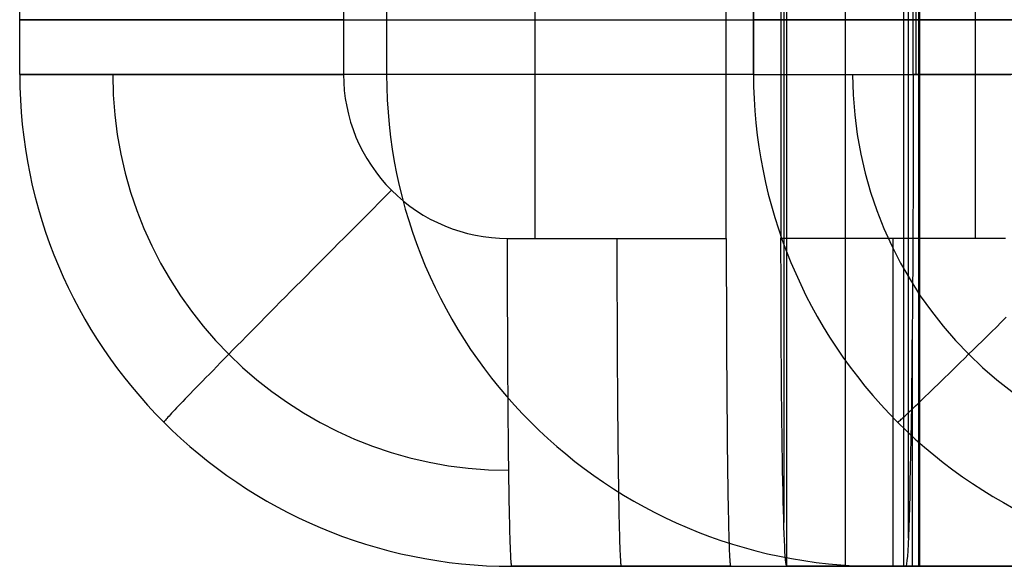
# Model space of a CAD drawing. Extents: x -879 to 919, y -7 to 33.
# Tile 1 of 66: x -879 to -843, y -7 to 13. Entities that reach past the tile are written whole.
import ezdxf

# ---------------------------------------------------------------- set-up
doc = ezdxf.new("R2010")
doc.units = 0
doc.layers.add('IGES_LEVEL_0', color=7, linetype='CONTINUOUS')

msp = doc.modelspace()

# ---------------------------------------------------------------- linework, layer by layer
at = {"layer": 'IGES_LEVEL_0'}
for p, q in [((-851.223, 33.426, -89.854), (-851.223, -6.574, -89.854)), ((-849.089, 33.426, 33.647), (-849.089, -6.574, 33.647)), ((-846.955, 33.426, 157.148), (-846.955, -6.574, 157.148)), ((-846.955, 33.426, 157.148), (-846.955, -6.574, 157.148)), ((-846.774, 32.397, 169.149), (-846.774, -5.545, 169.149)), ((-851.327, 31.818, -95.853), (-851.327, -4.965, -95.853)), ((-860.429, 21.426, -101.731), (-860.429, 5.426, -101.731)), ((-853.43, 5.426, -101.852), (-853.43, 21.426, -101.852)), ((-851.43, 21.426, -101.852), (-851.43, 5.426, -101.852)), ((-844.326, 21.426, -101.852), (-844.326, 5.426, -101.852)), ((-879.268, 11.426, -92.227), (-879.268, 15.426, -92.227)), ((-867.428, 15.426, -101.611), (-867.428, 11.426, -101.611)), ((-865.852, 15.426, 684.27), (-865.852, 11.426, 684.27)), ((-852.436, 11.426, 1460.768), (-852.436, 15.426, 1460.768)), ((-852.436, 15.426, 1460.768), (-852.436, 11.426, 1460.768)), ((-846.593, 11.426, 181.15), (-846.593, 15.426, 181.15)), ((-846.498, 15.426, 181.15), (-846.498, 11.426, 181.15)), ((-846.403, 15.426, 181.15), (-846.403, 11.426, 181.15)), ((-846.381, 15.426, 181.15), (-846.381, 11.426, 181.15)), ((-846.36, 15.426, 181.15), (-846.36, 11.426, 181.15)), ((-879.268, 13.426, -92.227), (-852.436, 13.426, 1460.768)), ((-879.263, 13.426, -92.637), (-879.268, 13.426, -92.431)), ((-879.268, 13.426, -92.431), (-879.268, 13.426, -92.227)), ((-879.251, 13.426, -92.844), (-879.263, 13.426, -92.637)), ((-879.234, 13.426, -93.053), (-879.251, 13.426, -92.844)), ((-879.209, 13.426, -93.263), (-879.234, 13.426, -93.053)), ((-879.178, 13.426, -93.475), (-879.209, 13.426, -93.263)), ((-879.141, 13.426, -93.687), (-879.178, 13.426, -93.475)), ((-879.096, 13.426, -93.901), (-879.141, 13.426, -93.687)), ((-879.045, 13.426, -94.115), (-879.096, 13.426, -93.901)), ((-878.987, 13.426, -94.33), (-879.045, 13.426, -94.115)), ((-878.921, 13.426, -94.545), (-878.987, 13.426, -94.33)), ((-878.848, 13.426, -94.76), (-878.921, 13.426, -94.545)), ((-878.768, 13.426, -94.976), (-878.848, 13.426, -94.76)), ((-878.681, 13.426, -95.191), (-878.768, 13.426, -94.976)), ((-878.586, 13.426, -95.406), (-878.681, 13.426, -95.191)), ((-878.484, 13.426, -95.62), (-878.586, 13.426, -95.406)), ((-878.374, 13.426, -95.833), (-878.484, 13.426, -95.62)), ((-878.257, 13.426, -96.045), (-878.374, 13.426, -95.833)), ((-878.132, 13.426, -96.256), (-878.257, 13.426, -96.045)), ((-878, 13.426, -96.465), (-878.132, 13.426, -96.256)), ((-877.861, 13.426, -96.673), (-878, 13.426, -96.465)), ((-877.714, 13.426, -96.878), (-877.861, 13.426, -96.673)), ((-877.56, 13.426, -97.081), (-877.714, 13.426, -96.878)), ((-877.399, 13.426, -97.282), (-877.56, 13.426, -97.081)), ((-877.231, 13.426, -97.481), (-877.399, 13.426, -97.282)), ((-877.055, 13.426, -97.676), (-877.231, 13.426, -97.481)), ((-876.873, 13.426, -97.868), (-877.055, 13.426, -97.676)), ((-876.684, 13.426, -98.057), (-876.873, 13.426, -97.868)), ((-876.489, 13.426, -98.243), (-876.684, 13.426, -98.057)), ((-876.287, 13.426, -98.425), (-876.489, 13.426, -98.243)), ((-876.08, 13.426, -98.603), (-876.287, 13.426, -98.425)), ((-875.866, 13.426, -98.776), (-876.08, 13.426, -98.603)), ((-875.646, 13.426, -98.946), (-875.866, 13.426, -98.776)), ((-875.421, 13.426, -99.111), (-875.646, 13.426, -98.946)), ((-875.191, 13.426, -99.272), (-875.421, 13.426, -99.111)), ((-874.955, 13.426, -99.428), (-875.191, 13.426, -99.272)), ((-874.715, 13.426, -99.579), (-874.955, 13.426, -99.428)), ((-874.47, 13.426, -99.725), (-874.715, 13.426, -99.579)), ((-874.221, 13.426, -99.866), (-874.47, 13.426, -99.725)), ((-873.968, 13.426, -100.001), (-874.221, 13.426, -99.866)), ((-873.711, 13.426, -100.132), (-873.968, 13.426, -100.001)), ((-873.451, 13.426, -100.257), (-873.711, 13.426, -100.132)), ((-873.187, 13.426, -100.376), (-873.451, 13.426, -100.257)), ((-872.921, 13.426, -100.49), (-873.187, 13.426, -100.376)), ((-872.652, 13.426, -100.599), (-872.921, 13.426, -100.49)), ((-872.381, 13.426, -100.701), (-872.652, 13.426, -100.599)), ((-872.108, 13.426, -100.799), (-872.381, 13.426, -100.701)), ((-871.833, 13.426, -100.89), (-872.108, 13.426, -100.799)), ((-871.557, 13.426, -100.976), (-871.833, 13.426, -100.89)), ((-871.28, 13.426, -101.056), (-871.557, 13.426, -100.976)), ((-871.002, 13.426, -101.13), (-871.28, 13.426, -101.056)), ((-870.723, 13.426, -101.199), (-871.002, 13.426, -101.13)), ((-870.445, 13.426, -101.263), (-870.723, 13.426, -101.199)), ((-870.166, 13.426, -101.32), (-870.445, 13.426, -101.263)), ((-869.887, 13.426, -101.373), (-870.166, 13.426, -101.32)), ((-869.609, 13.426, -101.42), (-869.887, 13.426, -101.373)), ((-869.331, 13.426, -101.461), (-869.609, 13.426, -101.42)), ((-869.055, 13.426, -101.498), (-869.331, 13.426, -101.461)), ((-868.779, 13.426, -101.529), (-869.055, 13.426, -101.498)), ((-868.506, 13.426, -101.555), (-868.779, 13.426, -101.529)), ((-867.963, 13.426, -101.592), (-868.506, 13.426, -101.555)), ((-867.428, 13.426, -101.611), (-867.963, 13.426, -101.592)), ((-853.43, 13.426, -101.852), (-826.281, 13.426, 1469.494)), ((-852.429, 13.426, 1460.971), (-852.436, 13.426, 1460.768)), ((-852.417, 13.426, 1461.177), (-852.429, 13.426, 1460.971)), ((-852.398, 13.426, 1461.383), (-852.417, 13.426, 1461.177)), ((-852.373, 13.426, 1461.592), (-852.398, 13.426, 1461.383)), ((-852.342, 13.426, 1461.801), (-852.373, 13.426, 1461.592)), ((-852.303, 13.426, 1462.011), (-852.342, 13.426, 1461.801)), ((-852.259, 13.426, 1462.222), (-852.303, 13.426, 1462.011)), ((-852.207, 13.426, 1462.434), (-852.259, 13.426, 1462.222)), ((-852.148, 13.426, 1462.646), (-852.207, 13.426, 1462.434)), ((-852.082, 13.426, 1462.859), (-852.148, 13.426, 1462.646)), ((-852.009, 13.426, 1463.072), (-852.082, 13.426, 1462.859)), ((-851.929, 13.426, 1463.285), (-852.009, 13.426, 1463.072)), ((-851.842, 13.426, 1463.497), (-851.929, 13.426, 1463.285)), ((-851.747, 13.426, 1463.709), (-851.842, 13.426, 1463.497)), ((-851.645, 13.426, 1463.92), (-851.747, 13.426, 1463.709)), ((-851.535, 13.426, 1464.131), (-851.645, 13.426, 1463.92)), ((-851.418, 13.426, 1464.34), (-851.535, 13.426, 1464.131)), ((-851.43, 13.426, -101.852), (-851.223, 13.426, -89.854)), ((-851.294, 13.426, 1464.548), (-851.418, 13.426, 1464.34)), ((-851.162, 13.426, 1464.754), (-851.294, 13.426, 1464.548)), ((-851.223, 13.426, -89.854), (-846.955, 13.426, 157.148)), ((-851.023, 13.426, 1464.959), (-851.162, 13.426, 1464.754)), ((-850.876, 13.426, 1465.162), (-851.023, 13.426, 1464.959)), ((-850.722, 13.426, 1465.362), (-850.876, 13.426, 1465.162)), ((-850.561, 13.426, 1465.56), (-850.722, 13.426, 1465.362)), ((-850.393, 13.426, 1465.755), (-850.561, 13.426, 1465.56)), ((-850.218, 13.426, 1465.947), (-850.393, 13.426, 1465.755)), ((-850.036, 13.426, 1466.137), (-850.218, 13.426, 1465.947)), ((-849.848, 13.426, 1466.323), (-850.036, 13.426, 1466.137)), ((-849.653, 13.426, 1466.505), (-849.848, 13.426, 1466.323)), ((-849.451, 13.426, 1466.684), (-849.653, 13.426, 1466.505)), ((-849.243, 13.426, 1466.858), (-849.451, 13.426, 1466.684)), ((-849.029, 13.426, 1467.029), (-849.243, 13.426, 1466.858)), ((-848.81, 13.426, 1467.195), (-849.029, 13.426, 1467.029)), ((-848.584, 13.426, 1467.357), (-848.81, 13.426, 1467.195)), ((-848.354, 13.426, 1467.515), (-848.584, 13.426, 1467.357)), ((-848.118, 13.426, 1467.667), (-848.354, 13.426, 1467.515)), ((-847.877, 13.426, 1467.815), (-848.118, 13.426, 1467.667)), ((-847.632, 13.426, 1467.957), (-847.877, 13.426, 1467.815)), ((-847.382, 13.426, 1468.095), (-847.632, 13.426, 1467.957)), ((-847.128, 13.426, 1468.227), (-847.382, 13.426, 1468.095)), ((-846.871, 13.426, 1468.354), (-847.128, 13.426, 1468.227)), ((-820.951, 13.426, 157.148), (-846.955, 13.426, 157.148)), ((-846.955, 13.426, 157.148), (-846.593, 13.426, 181.15)), ((-846.955, 13.426, 157.148), (-757.682, 13.426, 157.148)), ((-846.609, 13.426, 1468.475), (-846.871, 13.426, 1468.354)), ((-846.345, 13.426, 1468.591), (-846.609, 13.426, 1468.475)), ((-846.403, 13.426, 181.15), (-846.593, 13.426, 181.15)), ((-846.36, 13.426, 181.15), (-846.403, 13.426, 181.15)), ((-757.682, 13.426, 181.15), (-846.36, 13.426, 181.15)), ((-846.078, 13.426, 1468.702), (-846.345, 13.426, 1468.591)), ((-845.808, 13.426, 1468.806), (-846.078, 13.426, 1468.702)), ((-845.535, 13.426, 1468.905), (-845.808, 13.426, 1468.806)), ((-845.261, 13.426, 1468.999), (-845.535, 13.426, 1468.905)), ((-844.985, 13.426, 1469.086), (-845.261, 13.426, 1468.999)), ((-844.707, 13.426, 1469.168), (-844.985, 13.426, 1469.086)), ((-844.428, 13.426, 1469.245), (-844.707, 13.426, 1469.168)), ((-844.148, 13.426, 1469.315), (-844.428, 13.426, 1469.245)), ((-843.868, 13.426, 1469.38), (-844.148, 13.426, 1469.315)), ((-843.587, 13.426, 1469.439), (-843.868, 13.426, 1469.38)), ((-843.306, 13.426, 1469.493), (-843.587, 13.426, 1469.439)), ((-843.025, 13.426, 1469.541), (-843.306, 13.426, 1469.493)), ((-852.436, 11.426, 1460.768), (-879.268, 11.426, -92.227)), ((-879.268, 11.426, -92.227), (-879.268, 11.426, -92.431)), ((-879.268, 11.426, -92.431), (-879.263, 11.426, -92.637)), ((-879.263, 11.426, -92.637), (-879.268, 11.426, -92.431)), ((-879.268, 11.426, -92.431), (-879.268, 11.426, -92.227)), ((-879.263, 11.426, -92.637), (-879.251, 11.426, -92.844)), ((-879.251, 11.426, -92.844), (-879.263, 11.426, -92.637)), ((-879.251, 11.426, -92.844), (-879.234, 11.426, -93.053)), ((-879.234, 11.426, -93.053), (-879.251, 11.426, -92.844)), ((-879.234, 11.426, -93.053), (-879.209, 11.426, -93.263)), ((-879.209, 11.426, -93.263), (-879.234, 11.426, -93.053)), ((-879.209, 11.426, -93.263), (-879.178, 11.426, -93.475)), ((-879.178, 11.426, -93.475), (-879.209, 11.426, -93.263)), ((-879.178, 11.426, -93.475), (-879.141, 11.426, -93.687)), ((-879.141, 11.426, -93.687), (-879.178, 11.426, -93.475)), ((-879.141, 11.426, -93.687), (-879.096, 11.426, -93.901)), ((-879.096, 11.426, -93.901), (-879.141, 11.426, -93.687)), ((-879.096, 11.426, -93.901), (-879.045, 11.426, -94.115)), ((-879.045, 11.426, -94.115), (-879.096, 11.426, -93.901)), ((-879.045, 11.426, -94.115), (-878.987, 11.426, -94.33)), ((-878.987, 11.426, -94.33), (-879.045, 11.426, -94.115)), ((-878.987, 11.426, -94.33), (-878.921, 11.426, -94.545)), ((-878.921, 11.426, -94.545), (-878.987, 11.426, -94.33)), ((-878.921, 11.426, -94.545), (-878.848, 11.426, -94.76)), ((-878.848, 11.426, -94.76), (-878.921, 11.426, -94.545)), ((-878.848, 11.426, -94.76), (-878.768, 11.426, -94.976)), ((-878.768, 11.426, -94.976), (-878.848, 11.426, -94.76)), ((-878.768, 11.426, -94.976), (-878.681, 11.426, -95.191)), ((-878.681, 11.426, -95.191), (-878.768, 11.426, -94.976)), ((-878.681, 11.426, -95.191), (-878.586, 11.426, -95.406)), ((-878.586, 11.426, -95.406), (-878.681, 11.426, -95.191)), ((-878.586, 11.426, -95.406), (-878.484, 11.426, -95.62)), ((-878.484, 11.426, -95.62), (-878.586, 11.426, -95.406)), ((-878.484, 11.426, -95.62), (-878.374, 11.426, -95.833)), ((-878.374, 11.426, -95.833), (-878.484, 11.426, -95.62)), ((-878.374, 11.426, -95.833), (-878.257, 11.426, -96.045)), ((-878.257, 11.426, -96.045), (-878.374, 11.426, -95.833)), ((-878.257, 11.426, -96.045), (-878.132, 11.426, -96.256)), ((-878.132, 11.426, -96.256), (-878.257, 11.426, -96.045)), ((-878.132, 11.426, -96.256), (-878, 11.426, -96.465)), ((-878, 11.426, -96.465), (-878.132, 11.426, -96.256)), ((-878, 11.426, -96.465), (-877.861, 11.426, -96.673)), ((-877.861, 11.426, -96.673), (-878, 11.426, -96.465)), ((-877.861, 11.426, -96.673), (-877.714, 11.426, -96.878)), ((-877.714, 11.426, -96.878), (-877.861, 11.426, -96.673)), ((-877.714, 11.426, -96.878), (-877.56, 11.426, -97.081)), ((-877.56, 11.426, -97.081), (-877.714, 11.426, -96.878)), ((-877.56, 11.426, -97.081), (-877.399, 11.426, -97.282)), ((-877.399, 11.426, -97.282), (-877.56, 11.426, -97.081)), ((-877.399, 11.426, -97.282), (-877.231, 11.426, -97.481)), ((-877.231, 11.426, -97.481), (-877.399, 11.426, -97.282)), ((-877.231, 11.426, -97.481), (-877.055, 11.426, -97.676)), ((-877.055, 11.426, -97.676), (-877.231, 11.426, -97.481)), ((-877.055, 11.426, -97.676), (-876.873, 11.426, -97.868)), ((-876.873, 11.426, -97.868), (-877.055, 11.426, -97.676)), ((-876.873, 11.426, -97.868), (-876.684, 11.426, -98.057)), ((-876.684, 11.426, -98.057), (-876.873, 11.426, -97.868)), ((-876.684, 11.426, -98.057), (-876.489, 11.426, -98.243)), ((-876.489, 11.426, -98.243), (-876.684, 11.426, -98.057)), ((-876.489, 11.426, -98.243), (-876.287, 11.426, -98.425)), ((-876.287, 11.426, -98.425), (-876.489, 11.426, -98.243)), ((-876.287, 11.426, -98.425), (-876.08, 11.426, -98.603)), ((-876.08, 11.426, -98.603), (-876.287, 11.426, -98.425)), ((-876.08, 11.426, -98.603), (-875.866, 11.426, -98.776)), ((-875.866, 11.426, -98.776), (-876.08, 11.426, -98.603)), ((-875.866, 11.426, -98.776), (-875.646, 11.426, -98.946)), ((-875.646, 11.426, -98.946), (-875.866, 11.426, -98.776)), ((-875.646, 11.426, -98.946), (-875.421, 11.426, -99.111)), ((-875.421, 11.426, -99.111), (-875.646, 11.426, -98.946)), ((-875.421, 11.426, -99.111), (-875.191, 11.426, -99.272)), ((-875.191, 11.426, -99.272), (-875.421, 11.426, -99.111)), ((-875.191, 11.426, -99.272), (-874.955, 11.426, -99.428)), ((-874.955, 11.426, -99.428), (-875.191, 11.426, -99.272)), ((-874.955, 11.426, -99.428), (-874.715, 11.426, -99.579)), ((-874.715, 11.426, -99.579), (-874.955, 11.426, -99.428)), ((-874.715, 11.426, -99.579), (-874.47, 11.426, -99.725)), ((-874.47, 11.426, -99.725), (-874.715, 11.426, -99.579)), ((-874.47, 11.426, -99.725), (-874.221, 11.426, -99.866)), ((-874.221, 11.426, -99.866), (-874.47, 11.426, -99.725)), ((-874.221, 11.426, -99.866), (-873.968, 11.426, -100.001)), ((-873.968, 11.426, -100.001), (-874.221, 11.426, -99.866)), ((-873.968, 11.426, -100.001), (-873.711, 11.426, -100.132)), ((-873.711, 11.426, -100.132), (-873.968, 11.426, -100.001)), ((-873.711, 11.426, -100.132), (-873.451, 11.426, -100.257)), ((-873.451, 11.426, -100.257), (-873.711, 11.426, -100.132)), ((-873.451, 11.426, -100.257), (-873.187, 11.426, -100.376)), ((-873.187, 11.426, -100.376), (-873.451, 11.426, -100.257)), ((-873.187, 11.426, -100.376), (-872.921, 11.426, -100.49)), ((-872.921, 11.426, -100.49), (-873.187, 11.426, -100.376)), ((-872.921, 11.426, -100.49), (-872.652, 11.426, -100.599)), ((-872.652, 11.426, -100.599), (-872.921, 11.426, -100.49)), ((-872.652, 11.426, -100.599), (-872.381, 11.426, -100.701)), ((-872.381, 11.426, -100.701), (-872.652, 11.426, -100.599)), ((-872.381, 11.426, -100.701), (-872.108, 11.426, -100.799)), ((-872.108, 11.426, -100.799), (-872.381, 11.426, -100.701)), ((-872.108, 11.426, -100.799), (-871.833, 11.426, -100.89)), ((-871.833, 11.426, -100.89), (-872.108, 11.426, -100.799)), ((-871.833, 11.426, -100.89), (-871.557, 11.426, -100.976)), ((-871.557, 11.426, -100.976), (-871.833, 11.426, -100.89)), ((-871.557, 11.426, -100.976), (-871.28, 11.426, -101.056)), ((-871.28, 11.426, -101.056), (-871.557, 11.426, -100.976)), ((-871.28, 11.426, -101.056), (-871.002, 11.426, -101.13)), ((-871.002, 11.426, -101.13), (-871.28, 11.426, -101.056)), ((-871.002, 11.426, -101.13), (-870.723, 11.426, -101.199)), ((-870.723, 11.426, -101.199), (-871.002, 11.426, -101.13)), ((-870.723, 11.426, -101.199), (-870.445, 11.426, -101.263)), ((-870.445, 11.426, -101.263), (-870.723, 11.426, -101.199)), ((-870.445, 11.426, -101.263), (-870.166, 11.426, -101.32)), ((-870.166, 11.426, -101.32), (-870.445, 11.426, -101.263)), ((-870.166, 11.426, -101.32), (-869.887, 11.426, -101.373)), ((-869.887, 11.426, -101.373), (-870.166, 11.426, -101.32)), ((-869.887, 11.426, -101.373), (-869.609, 11.426, -101.42)), ((-869.609, 11.426, -101.42), (-869.887, 11.426, -101.373)), ((-869.609, 11.426, -101.42), (-869.331, 11.426, -101.461)), ((-869.331, 11.426, -101.461), (-869.609, 11.426, -101.42)), ((-869.331, 11.426, -101.461), (-869.055, 11.426, -101.498)), ((-869.055, 11.426, -101.498), (-869.331, 11.426, -101.461)), ((-869.055, 11.426, -101.498), (-868.779, 11.426, -101.529)), ((-868.779, 11.426, -101.529), (-869.055, 11.426, -101.498)), ((-868.779, 11.426, -101.529), (-868.506, 11.426, -101.555)), ((-868.506, 11.426, -101.555), (-868.779, 11.426, -101.529)), ((-868.506, 11.426, -101.555), (-867.963, 11.426, -101.592)), ((-867.963, 11.426, -101.592), (-868.506, 11.426, -101.555)), ((-867.963, 11.426, -101.592), (-867.428, 11.426, -101.611)), ((-867.428, 11.426, -101.611), (-867.963, 11.426, -101.592)), ((-852.436, 11.426, 1460.768), (-852.429, 11.426, 1460.971)), ((-852.429, 11.426, 1460.971), (-852.417, 11.426, 1461.177)), ((-852.417, 11.426, 1461.177), (-852.398, 11.426, 1461.383)), ((-852.398, 11.426, 1461.383), (-852.373, 11.426, 1461.592)), ((-852.373, 11.426, 1461.592), (-852.342, 11.426, 1461.801)), ((-852.342, 11.426, 1461.801), (-852.303, 11.426, 1462.011)), ((-852.303, 11.426, 1462.011), (-852.259, 11.426, 1462.222)), ((-852.259, 11.426, 1462.222), (-852.207, 11.426, 1462.434)), ((-852.207, 11.426, 1462.434), (-852.148, 11.426, 1462.646)), ((-852.148, 11.426, 1462.646), (-852.082, 11.426, 1462.859)), ((-852.082, 11.426, 1462.859), (-852.009, 11.426, 1463.072)), ((-852.009, 11.426, 1463.072), (-851.929, 11.426, 1463.285)), ((-851.929, 11.426, 1463.285), (-851.842, 11.426, 1463.497)), ((-851.842, 11.426, 1463.497), (-851.747, 11.426, 1463.709)), ((-851.747, 11.426, 1463.709), (-851.645, 11.426, 1463.92)), ((-851.645, 11.426, 1463.92), (-851.535, 11.426, 1464.131)), ((-851.535, 11.426, 1464.131), (-851.418, 11.426, 1464.34)), ((-851.418, 11.426, 1464.34), (-851.294, 11.426, 1464.548)), ((-851.294, 11.426, 1464.548), (-851.162, 11.426, 1464.754)), ((-851.162, 11.426, 1464.754), (-851.023, 11.426, 1464.959)), ((-851.023, 11.426, 1464.959), (-850.876, 11.426, 1465.162)), ((-850.876, 11.426, 1465.162), (-850.722, 11.426, 1465.362)), ((-850.722, 11.426, 1465.362), (-850.561, 11.426, 1465.56)), ((-850.561, 11.426, 1465.56), (-850.393, 11.426, 1465.755)), ((-850.393, 11.426, 1465.755), (-850.218, 11.426, 1465.947)), ((-850.218, 11.426, 1465.947), (-850.036, 11.426, 1466.137)), ((-850.036, 11.426, 1466.137), (-849.848, 11.426, 1466.323)), ((-849.848, 11.426, 1466.323), (-849.653, 11.426, 1466.505)), ((-849.653, 11.426, 1466.505), (-849.451, 11.426, 1466.684)), ((-849.451, 11.426, 1466.684), (-849.243, 11.426, 1466.858)), ((-849.243, 11.426, 1466.858), (-849.029, 11.426, 1467.029)), ((-849.029, 11.426, 1467.029), (-848.81, 11.426, 1467.195)), ((-848.81, 11.426, 1467.195), (-848.584, 11.426, 1467.357)), ((-848.584, 11.426, 1467.357), (-848.354, 11.426, 1467.515)), ((-848.354, 11.426, 1467.515), (-848.118, 11.426, 1467.667)), ((-848.118, 11.426, 1467.667), (-847.877, 11.426, 1467.815)), ((-847.877, 11.426, 1467.815), (-847.632, 11.426, 1467.957)), ((-847.632, 11.426, 1467.957), (-847.382, 11.426, 1468.095)), ((-847.382, 11.426, 1468.095), (-847.128, 11.426, 1468.227)), ((-847.128, 11.426, 1468.227), (-846.871, 11.426, 1468.354)), ((-846.871, 11.426, 1468.354), (-846.609, 11.426, 1468.475)), ((-846.609, 11.426, 1468.475), (-846.345, 11.426, 1468.591)), ((-846.403, 11.426, 181.15), (-846.593, 11.426, 181.15)), ((-846.36, 11.426, 181.15), (-846.403, 11.426, 181.15)), ((-757.682, 11.426, 181.15), (-846.36, 11.426, 181.15)), ((-846.345, 11.426, 1468.591), (-846.078, 11.426, 1468.702)), ((-846.078, 11.426, 1468.702), (-845.808, 11.426, 1468.806)), ((-845.808, 11.426, 1468.806), (-845.535, 11.426, 1468.905)), ((-845.535, 11.426, 1468.905), (-845.261, 11.426, 1468.999)), ((-845.261, 11.426, 1468.999), (-844.985, 11.426, 1469.086)), ((-844.985, 11.426, 1469.086), (-844.707, 11.426, 1469.168)), ((-844.707, 11.426, 1469.168), (-844.428, 11.426, 1469.245)), ((-844.428, 11.426, 1469.245), (-844.148, 11.426, 1469.315)), ((-844.148, 11.426, 1469.315), (-843.868, 11.426, 1469.38)), ((-843.868, 11.426, 1469.38), (-843.587, 11.426, 1469.439)), ((-843.587, 11.426, 1469.439), (-843.306, 11.426, 1469.493)), ((-843.306, 11.426, 1469.493), (-843.025, 11.426, 1469.541)), ((-865.671, 7.184, -101.641), (-866.049, 6.805, -101.625)), ((-866.049, 6.805, -101.625), (-866.433, 6.421, -101.591)), ((-866.626, 6.227, -101.566), (-866.821, 6.032, -101.536)), ((-866.433, 6.421, -101.591), (-866.626, 6.227, -101.566)), ((-867.016, 5.836, -101.501), (-867.212, 5.64, -101.461)), ((-866.821, 6.032, -101.536), (-867.016, 5.836, -101.501)), ((-867.409, 5.442, -101.416), (-867.606, 5.245, -101.365)), ((-867.212, 5.64, -101.461), (-867.409, 5.442, -101.416)), ((-861.429, 5.426, -101.714), (-853.43, 5.426, -101.852)), ((-861.429, 4.891, -101.705), (-861.429, 5.426, -101.714)), ((-857.43, 5.426, -101.783), (-857.429, 4.891, -101.774)), ((-853.43, 5.426, -101.852), (-853.43, 4.891, -101.843)), ((-843.222, 5.426, -101.852), (-851.43, 5.426, -101.852)), ((-867.802, 5.047, -101.308), (-867.999, 4.849, -101.246)), ((-867.606, 5.245, -101.365), (-867.802, 5.047, -101.308)), ((-867.999, 4.849, -101.246), (-868.196, 4.651, -101.179)), ((-861.428, 4.348, -101.677), (-861.429, 4.891, -101.705)), ((-857.429, 4.891, -101.774), (-857.429, 4.348, -101.746)), ((-853.43, 4.891, -101.843), (-853.43, 4.348, -101.815)), ((-868.392, 4.454, -101.106), (-868.588, 4.257, -101.027)), ((-868.196, 4.651, -101.179), (-868.392, 4.454, -101.106)), ((-861.428, 4.074, -101.656), (-861.428, 4.348, -101.677)), ((-857.429, 4.348, -101.746), (-857.429, 4.074, -101.725)), ((-853.43, 4.348, -101.815), (-853.429, 4.074, -101.794)), ((-868.783, 4.06, -100.943), (-868.977, 3.865, -100.853)), ((-868.588, 4.257, -101.027), (-868.783, 4.06, -100.943)), ((-861.428, 3.798, -101.629), (-861.428, 4.074, -101.656)), ((-857.429, 4.074, -101.725), (-857.428, 3.798, -101.698)), ((-853.429, 4.074, -101.794), (-853.429, 3.798, -101.768)), ((-869.169, 3.671, -100.757), (-869.36, 3.478, -100.656)), ((-868.977, 3.865, -100.853), (-869.169, 3.671, -100.757)), ((-861.427, 3.521, -101.598), (-861.428, 3.798, -101.629)), ((-857.428, 3.798, -101.698), (-857.428, 3.521, -101.667)), ((-853.429, 3.798, -101.768), (-853.428, 3.521, -101.736)), ((-869.55, 3.286, -100.548), (-869.738, 3.097, -100.436)), ((-869.36, 3.478, -100.656), (-869.55, 3.286, -100.548)), ((-861.426, 3.243, -101.561), (-861.427, 3.521, -101.598)), ((-861.426, 2.964, -101.519), (-861.426, 3.243, -101.561)), ((-857.428, 3.521, -101.667), (-857.427, 3.243, -101.63)), ((-857.427, 3.243, -101.63), (-857.426, 2.964, -101.588)), ((-853.428, 3.521, -101.736), (-853.428, 3.243, -101.699)), ((-853.428, 3.243, -101.699), (-853.427, 2.964, -101.657)), ((-869.923, 2.909, -100.318), (-870.107, 2.724, -100.194)), ((-869.738, 3.097, -100.436), (-869.923, 2.909, -100.318)), ((-861.425, 2.684, -101.471), (-861.426, 2.964, -101.519)), ((-857.426, 2.964, -101.588), (-857.425, 2.684, -101.541)), ((-853.427, 2.964, -101.657), (-853.426, 2.684, -101.61)), ((-870.288, 2.54, -100.065), (-870.466, 2.36, -99.931)), ((-870.107, 2.724, -100.194), (-870.288, 2.54, -100.065)), ((-861.424, 2.404, -101.418), (-861.425, 2.684, -101.471)), ((-857.425, 2.684, -101.541), (-857.425, 2.404, -101.488)), ((-853.426, 2.684, -101.61), (-853.425, 2.404, -101.557)), ((-843.373, 2.36, 1468.162), (-843.19, 2.54, 1468.29)), ((-870.641, 2.182, -99.791), (-870.814, 2.007, -99.646)), ((-870.466, 2.36, -99.931), (-870.641, 2.182, -99.791)), ((-861.423, 2.124, -101.36), (-861.424, 2.404, -101.418)), ((-857.425, 2.404, -101.488), (-857.424, 2.124, -101.429)), ((-853.425, 2.404, -101.557), (-853.424, 2.124, -101.498)), ((-843.731, 2.007, 1467.89), (-843.553, 2.182, 1468.029)), ((-843.553, 2.182, 1468.029), (-843.373, 2.36, 1468.162)), ((-870.983, 1.835, -99.496), (-871.149, 1.667, -99.342)), ((-870.814, 2.007, -99.646), (-870.983, 1.835, -99.496)), ((-861.422, 1.845, -101.296), (-861.423, 2.124, -101.36)), ((-861.421, 1.565, -101.226), (-861.422, 1.845, -101.296)), ((-857.424, 2.124, -101.429), (-857.422, 1.845, -101.365)), ((-857.422, 1.845, -101.365), (-857.421, 1.565, -101.295)), ((-853.424, 2.124, -101.498), (-853.423, 1.845, -101.434)), ((-853.423, 1.845, -101.434), (-853.422, 1.565, -101.364)), ((-844.076, 1.667, 1467.597), (-843.905, 1.835, 1467.746)), ((-843.905, 1.835, 1467.746), (-843.731, 2.007, 1467.89)), ((-871.311, 1.502, -99.182), (-871.469, 1.341, -99.018)), ((-871.149, 1.667, -99.342), (-871.311, 1.502, -99.182)), ((-861.419, 1.287, -101.151), (-861.421, 1.565, -101.226)), ((-857.421, 1.565, -101.295), (-857.42, 1.287, -101.22)), ((-853.422, 1.565, -101.364), (-853.421, 1.287, -101.289)), ((-844.407, 1.341, 1467.285), (-844.244, 1.502, 1467.444)), ((-844.244, 1.502, 1467.444), (-844.076, 1.667, 1467.597)), ((-871.624, 1.184, -98.85), (-871.774, 1.03, -98.677)), ((-871.469, 1.341, -99.018), (-871.624, 1.184, -98.85)), ((-861.418, 1.009, -101.07), (-861.419, 1.287, -101.151)), ((-857.42, 1.287, -101.22), (-857.419, 1.009, -101.139)), ((-853.421, 1.287, -101.289), (-853.419, 1.009, -101.208)), ((-844.724, 1.03, 1466.955), (-844.568, 1.184, 1467.122)), ((-844.568, 1.184, 1467.122), (-844.407, 1.341, 1467.285)), ((-872.062, 0.736, -98.319), (-872.199, 0.596, -98.135)), ((-871.92, 0.881, -98.5), (-872.062, 0.736, -98.319)), ((-871.774, 1.03, -98.677), (-871.92, 0.881, -98.5)), ((-861.416, 0.733, -100.983), (-861.418, 1.009, -101.07)), ((-861.415, 0.458, -100.891), (-861.416, 0.733, -100.983)), ((-857.419, 1.009, -101.139), (-857.417, 0.733, -101.052)), ((-857.417, 0.733, -101.052), (-857.415, 0.458, -100.96)), ((-853.419, 1.009, -101.208), (-853.418, 0.733, -101.121)), ((-853.418, 0.733, -101.121), (-853.416, 0.458, -101.029)), ((-845.167, 0.596, 1466.427), (-845.024, 0.736, 1466.607)), ((-845.024, 0.736, 1466.607), (-844.876, 0.881, 1466.783)), ((-844.876, 0.881, 1466.783), (-844.724, 1.03, 1466.955)), ((-872.332, 0.46, -97.947), (-872.459, 0.329, -97.755)), ((-872.199, 0.596, -98.135), (-872.332, 0.46, -97.947)), ((-861.413, 0.185, -100.793), (-861.415, 0.458, -100.891)), ((-857.415, 0.458, -100.96), (-857.414, 0.185, -100.862)), ((-853.416, 0.458, -101.029), (-853.414, 0.185, -100.931)), ((-845.441, 0.329, 1466.057), (-845.306, 0.46, 1466.244)), ((-845.306, 0.46, 1466.244), (-845.167, 0.596, 1466.427)), ((-872.7, 0.082, -97.364), (-872.813, -0.035, -97.163)), ((-872.582, 0.203, -97.561), (-872.7, 0.082, -97.364)), ((-872.459, 0.329, -97.755), (-872.582, 0.203, -97.561)), ((-861.411, -0.085, -100.689), (-861.413, 0.185, -100.793)), ((-857.414, 0.185, -100.862), (-857.412, -0.085, -100.758)), ((-853.414, 0.185, -100.931), (-853.413, -0.085, -100.827)), ((-845.815, -0.035, 1465.478), (-845.695, 0.082, 1465.674)), ((-845.695, 0.082, 1465.674), (-845.57, 0.203, 1465.867)), ((-845.57, 0.203, 1465.867), (-845.441, 0.329, 1466.057)), ((-873.122, -0.354, -96.549), (-873.214, -0.45, -96.341)), ((-873.024, -0.253, -96.756), (-873.122, -0.354, -96.549)), ((-872.921, -0.146, -96.961), (-873.024, -0.253, -96.756)), ((-872.813, -0.035, -97.163), (-872.921, -0.146, -96.961)), ((-861.409, -0.353, -100.58), (-861.411, -0.085, -100.689)), ((-861.407, -0.619, -100.465), (-861.409, -0.353, -100.58)), ((-857.412, -0.085, -100.758), (-857.41, -0.353, -100.649)), ((-857.41, -0.353, -100.649), (-857.408, -0.619, -100.534)), ((-853.413, -0.085, -100.827), (-853.411, -0.353, -100.718)), ((-853.411, -0.353, -100.718), (-853.409, -0.619, -100.603)), ((-846.243, -0.45, 1464.67), (-846.144, -0.354, 1464.875)), ((-846.144, -0.354, 1464.875), (-846.039, -0.253, 1465.078)), ((-846.039, -0.253, 1465.078), (-845.93, -0.146, 1465.279)), ((-845.93, -0.146, 1465.279), (-845.815, -0.035, 1465.478)), ((-873.459, -0.706, -95.706), (-873.53, -0.781, -95.493)), ((-873.383, -0.626, -95.919), (-873.459, -0.706, -95.706)), ((-873.301, -0.54, -96.131), (-873.383, -0.626, -95.919)), ((-873.214, -0.45, -96.341), (-873.301, -0.54, -96.131)), ((-861.405, -0.881, -100.344), (-861.407, -0.619, -100.465)), ((-857.408, -0.619, -100.534), (-857.406, -0.881, -100.413)), ((-853.409, -0.619, -100.603), (-853.407, -0.881, -100.483)), ((-846.589, -0.781, 1463.833), (-846.511, -0.706, 1464.044)), ((-846.511, -0.706, 1464.044), (-846.427, -0.626, 1464.254)), ((-846.427, -0.626, 1464.254), (-846.338, -0.54, 1464.462)), ((-846.338, -0.54, 1464.462), (-846.243, -0.45, 1464.67)), ((-873.808, -1.077, -94.419), (-873.849, -1.121, -94.205)), ((-873.763, -1.028, -94.634), (-873.808, -1.077, -94.419)), ((-873.713, -0.974, -94.849), (-873.763, -1.028, -94.634)), ((-873.657, -0.915, -95.064), (-873.713, -0.974, -94.849)), ((-873.596, -0.85, -95.279), (-873.657, -0.915, -95.064)), ((-873.53, -0.781, -95.493), (-873.596, -0.85, -95.279)), ((-861.403, -1.14, -100.218), (-861.405, -0.881, -100.344)), ((-857.406, -0.881, -100.413), (-857.404, -1.14, -100.288)), ((-853.407, -0.881, -100.483), (-853.404, -1.14, -100.357)), ((-846.952, -1.121, 1462.557), (-846.904, -1.077, 1462.77)), ((-846.904, -1.077, 1462.77), (-846.851, -1.028, 1462.983)), ((-846.851, -1.028, 1462.983), (-846.794, -0.974, 1463.196)), ((-846.794, -0.974, 1463.196), (-846.731, -0.915, 1463.409)), ((-846.731, -0.915, 1463.409), (-846.662, -0.85, 1463.621)), ((-846.662, -0.85, 1463.621), (-846.589, -0.781, 1463.833)), ((-873.995, -1.293, -92.728), (-873.998, -1.299, -92.522)), ((-873.998, -1.299, -92.522), (-873.997, -1.302, -92.319)), ((-873.988, -1.282, -92.935), (-873.995, -1.293, -92.728)), ((-873.976, -1.267, -93.144), (-873.988, -1.282, -92.935)), ((-873.96, -1.247, -93.354), (-873.976, -1.267, -93.144)), ((-873.94, -1.223, -93.565), (-873.96, -1.247, -93.354)), ((-873.914, -1.194, -93.777), (-873.94, -1.223, -93.565)), ((-873.884, -1.16, -93.991), (-873.914, -1.194, -93.777)), ((-873.849, -1.121, -94.205), (-873.884, -1.16, -93.991)), ((-861.401, -1.396, -100.087), (-861.403, -1.14, -100.218)), ((-861.399, -1.647, -99.951), (-861.401, -1.396, -100.087)), ((-857.404, -1.14, -100.288), (-857.402, -1.396, -100.156)), ((-857.402, -1.396, -100.156), (-857.399, -1.647, -100.02)), ((-853.404, -1.14, -100.357), (-853.402, -1.396, -100.225)), ((-853.402, -1.396, -100.225), (-853.4, -1.647, -100.089)), ((-847.165, -1.302, 1460.677), (-847.159, -1.299, 1460.88)), ((-847.159, -1.299, 1460.88), (-847.149, -1.293, 1461.086)), ((-847.149, -1.293, 1461.086), (-847.135, -1.282, 1461.293)), ((-847.135, -1.282, 1461.293), (-847.116, -1.267, 1461.501)), ((-847.116, -1.267, 1461.501), (-847.093, -1.248, 1461.71)), ((-847.093, -1.248, 1461.71), (-847.065, -1.223, 1461.921)), ((-847.065, -1.223, 1461.921), (-847.032, -1.194, 1462.132)), ((-847.032, -1.194, 1462.132), (-846.994, -1.16, 1462.344)), ((-846.994, -1.16, 1462.344), (-846.952, -1.121, 1462.557)), ((-861.396, -1.894, -99.809), (-861.399, -1.647, -99.951)), ((-857.399, -1.647, -100.02), (-857.397, -1.894, -99.878)), ((-853.4, -1.647, -100.089), (-853.397, -1.894, -99.947)), ((-861.394, -2.137, -99.662), (-861.396, -1.894, -99.809)), ((-861.391, -2.375, -99.51), (-861.394, -2.137, -99.662)), ((-857.397, -1.894, -99.878), (-857.394, -2.137, -99.731)), ((-857.394, -2.137, -99.731), (-857.392, -2.375, -99.579)), ((-853.397, -1.894, -99.947), (-853.395, -2.137, -99.8)), ((-853.395, -2.137, -99.8), (-853.392, -2.375, -99.648)), ((-861.388, -2.609, -99.354), (-861.391, -2.375, -99.51)), ((-857.392, -2.375, -99.579), (-857.389, -2.609, -99.423)), ((-853.392, -2.375, -99.648), (-853.389, -2.609, -99.492)), ((-861.385, -2.836, -99.192), (-861.388, -2.609, -99.354)), ((-861.383, -3.059, -99.027), (-861.385, -2.836, -99.192)), ((-857.389, -2.609, -99.423), (-857.386, -2.836, -99.262)), ((-857.386, -2.836, -99.262), (-857.383, -3.059, -99.096)), ((-853.389, -2.609, -99.492), (-853.387, -2.836, -99.331)), ((-853.387, -2.836, -99.331), (-853.384, -3.059, -99.165)), ((-861.38, -3.276, -98.857), (-861.383, -3.059, -99.027)), ((-857.383, -3.059, -99.096), (-857.38, -3.276, -98.926)), ((-853.384, -3.059, -99.165), (-853.381, -3.276, -98.995)), ((-861.377, -3.487, -98.682), (-861.38, -3.276, -98.857)), ((-861.374, -3.691, -98.504), (-861.377, -3.487, -98.682)), ((-857.38, -3.276, -98.926), (-857.377, -3.487, -98.751)), ((-857.377, -3.487, -98.751), (-857.374, -3.691, -98.573)), ((-853.381, -3.276, -98.995), (-853.378, -3.487, -98.82)), ((-853.378, -3.487, -98.82), (-853.375, -3.691, -98.642)), ((-861.37, -3.89, -98.322), (-861.374, -3.691, -98.504)), ((-861.367, -4.082, -98.136), (-861.37, -3.89, -98.322)), ((-857.374, -3.691, -98.573), (-857.371, -3.89, -98.391)), ((-857.371, -3.89, -98.391), (-857.368, -4.082, -98.205)), ((-853.375, -3.691, -98.642), (-853.372, -3.89, -98.46)), ((-853.372, -3.89, -98.46), (-853.368, -4.082, -98.274)), ((-861.364, -4.267, -97.947), (-861.367, -4.082, -98.136)), ((-861.361, -4.446, -97.755), (-861.364, -4.267, -97.947)), ((-857.368, -4.082, -98.205), (-857.365, -4.267, -98.016)), ((-857.365, -4.267, -98.016), (-857.361, -4.446, -97.824)), ((-853.368, -4.082, -98.274), (-853.365, -4.267, -98.085)), ((-853.365, -4.267, -98.085), (-853.362, -4.446, -97.893)), ((-861.357, -4.618, -97.559), (-861.361, -4.446, -97.755)), ((-861.354, -4.782, -97.361), (-861.357, -4.618, -97.559)), ((-857.361, -4.446, -97.824), (-857.358, -4.618, -97.629)), ((-857.358, -4.618, -97.629), (-857.354, -4.782, -97.431)), ((-853.362, -4.446, -97.893), (-853.358, -4.618, -97.698)), ((-853.358, -4.618, -97.698), (-853.355, -4.782, -97.5)), ((-861.35, -4.94, -97.161), (-861.354, -4.782, -97.361)), ((-861.347, -5.09, -96.958), (-861.35, -4.94, -97.161)), ((-857.354, -4.782, -97.431), (-857.351, -4.94, -97.23)), ((-857.351, -4.94, -97.23), (-857.347, -5.09, -97.027)), ((-853.355, -4.782, -97.5), (-853.352, -4.94, -97.299)), ((-853.352, -4.94, -97.299), (-853.348, -5.09, -97.096)), ((-861.343, -5.233, -96.753), (-861.347, -5.09, -96.958)), ((-861.34, -5.369, -96.546), (-861.343, -5.233, -96.753)), ((-861.336, -5.497, -96.337), (-861.34, -5.369, -96.546)), ((-857.347, -5.09, -97.027), (-857.344, -5.233, -96.822)), ((-857.344, -5.233, -96.822), (-857.34, -5.369, -96.615)), ((-857.34, -5.369, -96.615), (-857.337, -5.497, -96.406)), ((-853.348, -5.09, -97.096), (-853.345, -5.233, -96.891)), ((-853.345, -5.233, -96.891), (-853.341, -5.369, -96.684)), ((-853.341, -5.369, -96.684), (-853.337, -5.497, -96.475)), ((-861.333, -5.618, -96.127), (-861.336, -5.497, -96.337)), ((-861.329, -5.731, -95.916), (-861.333, -5.618, -96.127)), ((-861.325, -5.837, -95.704), (-861.329, -5.731, -95.916)), ((-857.337, -5.497, -96.406), (-857.333, -5.618, -96.196)), ((-857.333, -5.618, -96.196), (-857.329, -5.731, -95.985)), ((-857.329, -5.731, -95.985), (-857.326, -5.837, -95.773)), ((-853.337, -5.497, -96.475), (-853.334, -5.618, -96.265)), ((-853.334, -5.618, -96.265), (-853.33, -5.731, -96.054)), ((-853.33, -5.731, -96.054), (-853.326, -5.837, -95.842)), ((-861.322, -5.936, -95.491), (-861.325, -5.837, -95.704)), ((-861.318, -6.027, -95.277), (-861.322, -5.936, -95.491)), ((-861.314, -6.11, -95.063), (-861.318, -6.027, -95.277)), ((-861.31, -6.187, -94.849), (-861.314, -6.11, -95.063)), ((-857.326, -5.837, -95.773), (-857.322, -5.936, -95.56)), ((-857.322, -5.936, -95.56), (-857.318, -6.027, -95.346)), ((-857.318, -6.027, -95.346), (-857.315, -6.11, -95.132)), ((-857.315, -6.11, -95.132), (-857.311, -6.187, -94.918)), ((-853.326, -5.837, -95.842), (-853.323, -5.936, -95.629)), ((-853.323, -5.936, -95.629), (-853.319, -6.027, -95.415)), ((-853.319, -6.027, -95.415), (-853.315, -6.11, -95.201)), ((-853.315, -6.11, -95.201), (-853.312, -6.187, -94.987)), ((-861.307, -6.256, -94.635), (-861.31, -6.187, -94.849)), ((-861.303, -6.318, -94.421), (-861.307, -6.256, -94.635)), ((-861.299, -6.373, -94.208), (-861.303, -6.318, -94.421)), ((-861.296, -6.421, -93.995), (-861.299, -6.373, -94.208)), ((-861.292, -6.463, -93.784), (-861.296, -6.421, -93.995)), ((-861.288, -6.497, -93.573), (-861.292, -6.463, -93.784)), ((-857.311, -6.187, -94.918), (-857.307, -6.256, -94.704)), ((-857.307, -6.256, -94.704), (-857.304, -6.318, -94.49)), ((-857.304, -6.318, -94.49), (-857.3, -6.373, -94.277)), ((-857.3, -6.373, -94.277), (-857.296, -6.421, -94.064)), ((-857.296, -6.421, -94.064), (-857.293, -6.463, -93.853)), ((-857.293, -6.463, -93.853), (-857.289, -6.497, -93.642)), ((-853.312, -6.187, -94.987), (-853.308, -6.256, -94.773)), ((-853.308, -6.256, -94.773), (-853.304, -6.318, -94.56)), ((-853.304, -6.318, -94.56), (-853.301, -6.373, -94.346)), ((-853.301, -6.373, -94.346), (-853.297, -6.421, -94.134)), ((-853.297, -6.421, -94.134), (-853.293, -6.463, -93.922)), ((-853.293, -6.463, -93.922), (-853.29, -6.497, -93.711)), ((-861.285, -6.525, -93.363), (-861.288, -6.497, -93.573)), ((-861.281, -6.547, -93.154), (-861.285, -6.525, -93.363)), ((-861.278, -6.562, -92.947), (-861.281, -6.547, -93.154)), ((-861.274, -6.571, -92.742), (-861.278, -6.562, -92.947)), ((-861.271, -6.574, -92.538), (-861.274, -6.571, -92.742)), ((-853.272, -6.574, -92.677), (-861.271, -6.574, -92.538)), ((-861.271, -6.574, -92.538), (-834.439, -6.574, 1460.457)), ((-857.289, -6.497, -93.642), (-857.285, -6.525, -93.432)), ((-857.285, -6.525, -93.432), (-857.282, -6.547, -93.224)), ((-857.282, -6.547, -93.224), (-857.278, -6.562, -93.017)), ((-857.278, -6.562, -93.017), (-857.275, -6.571, -92.811)), ((-857.275, -6.571, -92.811), (-857.271, -6.574, -92.608)), ((-853.29, -6.497, -93.711), (-853.286, -6.525, -93.501)), ((-853.286, -6.525, -93.501), (-853.282, -6.547, -93.293)), ((-853.282, -6.547, -93.293), (-853.279, -6.562, -93.086)), ((-853.279, -6.562, -93.086), (-853.275, -6.571, -92.88)), ((-853.275, -6.571, -92.88), (-853.272, -6.574, -92.677)), ((-853.272, -6.574, -92.677), (-826.44, -6.574, 1460.319)), ((-846.955, -6.574, 157.148), (-851.223, -6.574, -89.852)), ((-851.223, -6.574, -89.852), (-851.223, -6.574, -89.854)), ((-851.223, -6.574, -89.854), (-843.222, -6.574, -89.852)), ((-841.088, -6.574, 33.648), (-849.089, -6.574, 33.648)), ((-847.855, -6.574, 683.906), (-839.855, -6.574, 683.874)), ((-838.954, -6.574, 157.148), (-846.955, -6.574, 157.148)), ((-846.955, -6.574, 157.148), (-846.865, -6.574, 163.15)), ((-846.955, -6.574, 157.148), (-838.954, -6.574, 157.148)), ((-846.403, -6.574, 163.15), (-846.865, -6.574, 163.15)), ((-846.36, -6.574, 163.15), (-846.403, -6.574, 163.15)), ((-757.682, -6.574, 163.15), (-846.36, -6.574, 163.15)), ((-845.089, -6.574, -89.852), (-845.089, -6.574, 157.148)), ((-842.914, -6.574, 506.794), (-844.796, -6.574, 860.986))]:
    msp.add_line(p, q, dxfattribs=at)
at = {"layer": 'IGES_LEVEL_0', "extrusion": (0.017275, -1.46474e-10, 0.999851)}
msp.add_arc((11.426, 859.543, -107.403), 18, 90, 180, dxfattribs=at)
at = {"layer": 'IGES_LEVEL_0', "extrusion": (0.017275, 4.82096e-15, 0.999851)}
msp.add_arc((11.426, 859.543, -113.892), 14.485, 90, 180, dxfattribs=at)
at = {"layer": 'IGES_LEVEL_0', "extrusion": (0.017275, -2.76459e-10, 0.999851)}
msp.add_arc((11.426, 859.543, -116.58), 6, 89.9999, 180, dxfattribs=at)
at = {"layer": 'IGES_LEVEL_0', "extrusion": (0.017275, 3.22648e-11, 0.999851)}
msp.add_arc((11.426, 859.543, -116.58), 6, 89.9999, 180, dxfattribs=at)
at = {"layer": 'IGES_LEVEL_0', "extrusion": (0.017275, -6.25575e-15, 0.999851)}
msp.add_arc((11.426, 859.543, 669.211), 18, 90, 179.9999, dxfattribs=at)
at = {"layer": 'IGES_LEVEL_0', "extrusion": (0.017275, 1.38914e-08, 0.999851)}
msp.add_arc((11.427, 859.543, 1445.824), 18, 89.9999, 179.9999, dxfattribs=at)
at = {"layer": 'IGES_LEVEL_0', "extrusion": (0.017275, -3.6649e-14, 0.999851)}
msp.add_arc((11.426, 859.543, 1452.313), 14.485, 90, 180, dxfattribs=at)
at = {"layer": 'IGES_LEVEL_0', "extrusion": (0.999886, 1.78791e-09, -0.01509)}
msp.add_arc((11.427, 150.353, -849.23), 18.001, 90.0033, 180.0032, dxfattribs=at)
at = {"layer": 'IGES_LEVEL_0', "extrusion": (1, -7.77156e-16, 0)}
for centre in [(11.426, 163.15, -846.403), (11.426, 163.15, -846.36)]:
    msp.add_arc(centre, 18, 90, 180, dxfattribs=at)
at = {"layer": 'IGES_LEVEL_0', "extrusion": (1, -3.55271e-15, 0)}
for centre, start in [((11.426, 163.15, -846.381), 90), ((11.426, 163.15, -846.634), 121.7899)]:
    msp.add_arc(centre, 18, start, 180, dxfattribs=at)
at = {"layer": 'IGES_LEVEL_0', "extrusion": (0.999851, 3.58684e-09, -0.017275)}
msp.add_arc((5.428, -104.544, -849.544), 12.001, 180.0039, 269.9932, dxfattribs=at)
at = {"layer": 'IGES_LEVEL_0', "extrusion": (1, 0, 0)}
msp.add_arc((5.426, -89.852, -847.326), 12, 180, 270, dxfattribs=at)

doc.saveas('drawing.dxf')
